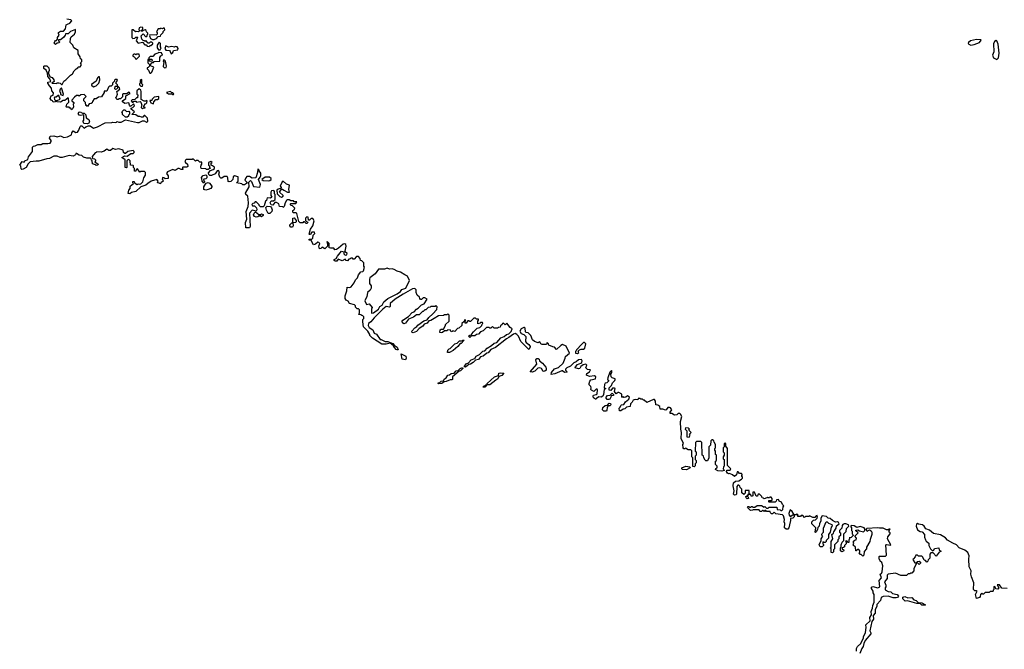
# Model space of a CAD drawing. Extents: x 2604950 to 2749250, y 940531 to 1028284.
# Tile 191 of 220: x 2670270 to 2681943, y 998916 to 1006377. Entities that reach past the tile are written whole.
import ezdxf

# ---------------------------------------------------------------- set-up
doc = ezdxf.new("R2010")
doc.units = 0

msp = doc.modelspace()

# ---------------------------------------------------------------- linework, layer by layer
at = {"layer": '0CON05XD'}
for points in [[(2671785, 1005170), (2671790, 1005175), (2671785, 1005210), (2671755, 1005240), (2671745, 1005240), (2671728, 1005222), (2671715, 1005220), (2671695, 1005230), (2671675, 1005230), (2671645, 1005250), (2671602, 1005252), (2671602, 1005258), (2671630, 1005285), (2671590, 1005315), (2671592, 1005328), (2671610, 1005335), (2671630, 1005355), (2671628, 1005368), (2671618, 1005378), (2671585, 1005350), (2671570, 1005365), (2671565, 1005390), (2671515, 1005382), (2671490, 1005405), (2671490, 1005415), (2671530, 1005445), (2671530, 1005475), (2671578, 1005502), (2671568, 1005518), (2671535, 1005500), (2671495, 1005500), (2671490, 1005495), (2671488, 1005462), (2671465, 1005440), (2671445, 1005440), (2671438, 1005432), (2671425, 1005430), (2671412, 1005442), (2671410, 1005455), (2671418, 1005462), (2671430, 1005495), (2671420, 1005525), (2671458, 1005555), (2671455, 1005570), (2671435, 1005590), (2671430, 1005590), (2671430, 1005565), (2671418, 1005552), (2671405, 1005550), (2671398, 1005558), (2671400, 1005585), (2671405, 1005590), (2671430, 1005590), (2671430, 1005605), (2671410, 1005625), (2671412, 1005638), (2671430, 1005655), (2671425, 1005670), (2671405, 1005670), (2671395, 1005660), (2671390, 1005645), (2671370, 1005625), (2671370, 1005605), (2671355, 1005590), (2671335, 1005590), (2671322, 1005578), (2671305, 1005530), (2671270, 1005530), (2671272, 1005515), (2671238, 1005462), (2671205, 1005460), (2671175, 1005438), (2671152, 1005438), (2671132, 1005408), (2671128, 1005392), (2671117, 1005383), (2671092, 1005378), (2671075, 1005350), (2671065, 1005360), (2671055, 1005360), (2671050, 1005395), (2671030, 1005415), (2671032, 1005438), (2671060, 1005465), (2671035, 1005490), (2670993, 1005487), (2670975, 1005470), (2670965, 1005480), (2670945, 1005478), (2670920, 1005460), (2670890, 1005425), (2670890, 1005415), (2670910, 1005395), (2670910, 1005385), (2670902, 1005375), (2670907, 1005343), (2670900, 1005325), (2670885, 1005310), (2670875, 1005330), (2670865, 1005330), (2670855, 1005340), (2670825, 1005340), (2670820, 1005345), (2670830, 1005375), (2670852, 1005398), (2670850, 1005445), (2670845, 1005450), (2670805, 1005420), (2670785, 1005420), (2670755, 1005400), (2670715, 1005402), (2670705, 1005410), (2670690, 1005405), (2670665, 1005400), (2670660, 1005415), (2670645, 1005422), (2670630, 1005445), (2670644, 1005476), (2670668, 1005482), (2670672, 1005512), (2670653, 1005533), (2670647, 1005567), (2670622, 1005592), (2670603, 1005625), (2670605, 1005638), (2670640, 1005645), (2670627, 1005677), (2670602, 1005705), (2670600, 1005745), (2670585, 1005780), (2670558, 1005798), (2670558, 1005825), (2670565, 1005832), (2670592, 1005832), (2670617, 1005807), (2670620, 1005775), (2670610, 1005755), (2670610, 1005735), (2670630, 1005700), (2670655, 1005692), (2670676, 1005666), (2670677, 1005643), (2670650, 1005625), (2670705, 1005620), (2670713, 1005627), (2670735, 1005630), (2670750, 1005625), (2670765, 1005610), (2670775, 1005610), (2670795, 1005650), (2670817, 1005663), (2670871, 1005719), (2670896, 1005734), (2670915, 1005770), (2670940, 1005795), (2670960, 1005805), (2670965, 1005820), (2670985, 1005820), (2671000, 1005835), (2671000, 1005855), (2670990, 1005865), (2671007, 1005883), (2671008, 1005905), (2670990, 1005915), (2670988, 1005935), (2670963, 1005973), (2670962, 1006012), (2670912, 1006042), (2670900, 1006075), (2670870, 1006105), (2670872, 1006155), (2670882, 1006175), (2670918, 1006205), (2670930, 1006235), (2670930, 1006260), (2670873, 1006237), (2670845, 1006210), (2670812, 1006208), (2670810, 1006195), (2670790, 1006165), (2670755, 1006140), (2670732, 1006138), (2670730, 1006125), (2670740, 1006115), (2670738, 1006102), (2670715, 1006100), (2670695, 1006082), (2670678, 1006098), (2670685, 1006120), (2670695, 1006130), (2670708, 1006132), (2670720, 1006145), (2670720, 1006165), (2670738, 1006195), (2670730, 1006215), (2670732, 1006225), (2670755, 1006242), (2670788, 1006242), (2670812, 1006268), (2670820, 1006315), (2670838, 1006322), (2670866, 1006334), (2670888, 1006365), (2670875, 1006377), (2670830, 1006385)], [(2671805, 1006060), (2671815, 1006070), (2671825, 1006070), (2671848, 1006092), (2671848, 1006098), (2671835, 1006110), (2671815, 1006110), (2671805, 1006100), (2671795, 1006100), (2671765, 1006130), (2671755, 1006120), (2671748, 1006128), (2671732, 1006132), (2671718, 1006148), (2671710, 1006185), (2671735, 1006210), (2671765, 1006172), (2671780, 1006185), (2671782, 1006198), (2671790, 1006205), (2671788, 1006218), (2671772, 1006232), (2671768, 1006248), (2671758, 1006258), (2671732, 1006248), (2671725, 1006240), (2671712, 1006242), (2671712, 1006248), (2671730, 1006265), (2671730, 1006285), (2671705, 1006290), (2671688, 1006282), (2671682, 1006262), (2671690, 1006245), (2671678, 1006232), (2671655, 1006238), (2671643, 1006233), (2671617, 1006257), (2671600, 1006255), (2671600, 1006165), (2671610, 1006155), (2671635, 1006160), (2671645, 1006170), (2671665, 1006170), (2671670, 1006165), (2671662, 1006158), (2671650, 1006125), (2671675, 1006100), (2671725, 1006110), (2671755, 1006080), (2671768, 1006078), (2671782, 1006062), (2671805, 1006060)], [(2671865, 1006142), (2671890, 1006155), (2671912, 1006178), (2671938, 1006182), (2671942, 1006198), (2671970, 1006225), (2671972, 1006238), (2671990, 1006255), (2671988, 1006278), (2671973, 1006277), (2671965, 1006270), (2671945, 1006278), (2671935, 1006270), (2671912, 1006268), (2671890, 1006235), (2671900, 1006225), (2671900, 1006205), (2671888, 1006192), (2671812, 1006198), (2671810, 1006185), (2671820, 1006155), (2671843, 1006143), (2671865, 1006142)], [(2671935, 1006020), (2671948, 1006045), (2671940, 1006055), (2671940, 1006095), (2671925, 1006110), (2671900, 1006075), (2671900, 1006045), (2671915, 1006020), (2671935, 1006020)], [(2681545, 1006076), (2681585, 1006084), (2681650, 1006105), (2681670, 1006135), (2681665, 1006140), (2681615, 1006143), (2681541, 1006125), (2681517, 1006105), (2681514, 1006095), (2681521, 1006085), (2681545, 1006076)], [(2681855, 1005904), (2681875, 1005924), (2681882, 1005982), (2681869, 1006085), (2681856, 1006125), (2681845, 1006131), (2681825, 1006120), (2681815, 1006092), (2681817, 1005995), (2681805, 1005955), (2681814, 1005924), (2681855, 1005904)], [(2671812, 1005742), (2671825, 1005742), (2671838, 1005755), (2671860, 1005815), (2671822, 1005832), (2671820, 1005845), (2671842, 1005868), (2671855, 1005870), (2671865, 1005880), (2671930, 1005885), (2671933, 1005927), (2671943, 1005947), (2671962, 1005958), (2671950, 1005985), (2671915, 1005990), (2671908, 1005982), (2671872, 1005968), (2671848, 1005942), (2671815, 1005940), (2671800, 1005925), (2671800, 1005910), (2671838, 1005908), (2671840, 1005885), (2671815, 1005880), (2671802, 1005892), (2671800, 1005910), (2671790, 1005905), (2671790, 1005865), (2671810, 1005845), (2671810, 1005825), (2671795, 1005810), (2671782, 1005808), (2671780, 1005795), (2671797, 1005777), (2671812, 1005742)], [(2672065, 1005972), (2672085, 1005990), (2672095, 1006010), (2672145, 1006020), (2672147, 1006035), (2672138, 1006055), (2672115, 1006060), (2672105, 1006050), (2672075, 1006058), (2672035, 1006052), (2672002, 1006068), (2671992, 1006035), (2672002, 1006015), (2672045, 1006010), (2672055, 1006000), (2672065, 1005972)], [(2671655, 1005910), (2671690, 1005945), (2671685, 1005970), (2671655, 1005970), (2671645, 1005960), (2671638, 1005968), (2671625, 1005970), (2671610, 1005955), (2671610, 1005945), (2671628, 1005938), (2671640, 1005925), (2671642, 1005912), (2671655, 1005910)], [(2671985, 1005808), (2672005, 1005812), (2672012, 1005825), (2671997, 1005887), (2671988, 1005898), (2671975, 1005900), (2671970, 1005885), (2671980, 1005875), (2671972, 1005822), (2671985, 1005808)], [(2671145, 1005580), (2671178, 1005595), (2671210, 1005625), (2671222, 1005665), (2671215, 1005700), (2671205, 1005700), (2671191, 1005689), (2671175, 1005650), (2671122, 1005608), (2671122, 1005602), (2671145, 1005580)], [(2671725, 1005590), (2671728, 1005605), (2671720, 1005615), (2671720, 1005665), (2671715, 1005670), (2671700, 1005655), (2671700, 1005625), (2671690, 1005615), (2671690, 1005605), (2671705, 1005590), (2671725, 1005590)], [(2670785, 1005480), (2670790, 1005495), (2670765, 1005570), (2670750, 1005555), (2670740, 1005525), (2670752, 1005512), (2670752, 1005492), (2670785, 1005480)], [(2671725, 1005320), (2671735, 1005330), (2671758, 1005332), (2671758, 1005338), (2671742, 1005342), (2671740, 1005355), (2671748, 1005362), (2671752, 1005378), (2671765, 1005380), (2671778, 1005392), (2671780, 1005415), (2671775, 1005420), (2671765, 1005410), (2671745, 1005410), (2671712, 1005432), (2671710, 1005525), (2671705, 1005540), (2671685, 1005558), (2671660, 1005535), (2671660, 1005495), (2671670, 1005485), (2671668, 1005452), (2671655, 1005450), (2671635, 1005430), (2671603, 1005427), (2671590, 1005415), (2671605, 1005400), (2671615, 1005400), (2671625, 1005410), (2671645, 1005410), (2671655, 1005400), (2671698, 1005408), (2671708, 1005398), (2671720, 1005365), (2671713, 1005357), (2671712, 1005335), (2671725, 1005320)], [(2672095, 1005490), (2672098, 1005498), (2672085, 1005510), (2672072, 1005512), (2672058, 1005528), (2672010, 1005515), (2672035, 1005500), (2672075, 1005500), (2672085, 1005490), (2672095, 1005490)], [(2670715, 1005420), (2670750, 1005435), (2670735, 1005480), (2670725, 1005480), (2670702, 1005458), (2670685, 1005460), (2670680, 1005455), (2670682, 1005432), (2670695, 1005420), (2670715, 1005420)], [(2671855, 1005380), (2671860, 1005405), (2671885, 1005430), (2671905, 1005430), (2671918, 1005442), (2671918, 1005468), (2671865, 1005460), (2671840, 1005435), (2671835, 1005420), (2671812, 1005418), (2671825, 1005390), (2671855, 1005380)], [(2671525, 1005220), (2671490, 1005255), (2671490, 1005275), (2671480, 1005285), (2671505, 1005310), (2671518, 1005308), (2671535, 1005290), (2671562, 1005292), (2671572, 1005282), (2671572, 1005258), (2671560, 1005245), (2671560, 1005235), (2671545, 1005222), (2671525, 1005220)], [(2674288, 1003355), (2674315, 1003390), (2674337, 1003393), (2674345, 1003400), (2674358, 1003445), (2674350, 1003455), (2674350, 1003495), (2674325, 1003520), (2674312, 1003522), (2674308, 1003548), (2674285, 1003570), (2674265, 1003570), (2674235, 1003540), (2674225, 1003540), (2674215, 1003550), (2674195, 1003550), (2674188, 1003542), (2674172, 1003538), (2674155, 1003520), (2674142, 1003522), (2674128, 1003538), (2674095, 1003520), (2674045, 1003538), (2674030, 1003515), (2674010, 1003515), (2674000, 1003525), (2674000, 1003535), (2674023, 1003547), (2674037, 1003575), (2674085, 1003633), (2674112, 1003625), (2674114, 1003604), (2674125, 1003592), (2674135, 1003588), (2674148, 1003592), (2674152, 1003605), (2674128, 1003628), (2674127, 1003635), (2674142, 1003695), (2674138, 1003715), (2674125, 1003722), (2674103, 1003717), (2674051, 1003669), (2674025, 1003652), (2674005, 1003650), (2673995, 1003670), (2673955, 1003668), (2673940, 1003675), (2673940, 1003725), (2673915, 1003750), (2673910, 1003735), (2673920, 1003725), (2673918, 1003692), (2673887, 1003663), (2673855, 1003680), (2673840, 1003665), (2673823, 1003663), (2673818, 1003695), (2673827, 1003725), (2673816, 1003736), (2673805, 1003742), (2673775, 1003718), (2673755, 1003710), (2673725, 1003760), (2673700, 1003765), (2673703, 1003777), (2673732, 1003778), (2673745, 1003790), (2673750, 1003825), (2673770, 1003845), (2673765, 1003858), (2673735, 1003860), (2673718, 1003832), (2673705, 1003830), (2673700, 1003835), (2673718, 1003895), (2673747, 1003933), (2673762, 1003995), (2673745, 1004020), (2673725, 1004020), (2673705, 1004000), (2673692, 1004002), (2673690, 1004035), (2673675, 1004040), (2673660, 1004025), (2673660, 1003995), (2673688, 1003978), (2673678, 1003962), (2673665, 1003960), (2673645, 1003980), (2673635, 1003980), (2673625, 1003970), (2673595, 1003970), (2673578, 1003985), (2673555, 1004080), (2673547, 1004087), (2673518, 1004088), (2673510, 1004095), (2673510, 1004115), (2673520, 1004125), (2673528, 1004132), (2673530, 1004145), (2673505, 1004170), (2673490, 1004175), (2673480, 1004185), (2673480, 1004195), (2673485, 1004200), (2673545, 1004200), (2673557, 1004217), (2673525, 1004220), (2673515, 1004230), (2673485, 1004230), (2673465, 1004242), (2673445, 1004242), (2673434, 1004236), (2673418, 1004205), (2673407, 1004163), (2673395, 1004150), (2673388, 1004158), (2673352, 1004162), (2673342, 1004195), (2673315, 1004212), (2673295, 1004210), (2673272, 1004178), (2673252, 1004182), (2673238, 1004205), (2673251, 1004229), (2673278, 1004232), (2673300, 1004245), (2673300, 1004305), (2673292, 1004315), (2673292, 1004342), (2673282, 1004352), (2673255, 1004350), (2673247, 1004335), (2673248, 1004295), (2673258, 1004272), (2673245, 1004262), (2673202, 1004268), (2673198, 1004235), (2673183, 1004227), (2673167, 1004173), (2673155, 1004160), (2673125, 1004160), (2673110, 1004175), (2673110, 1004185), (2673075, 1004220), (2673062, 1004218), (2673048, 1004202), (2673035, 1004200), (2673022, 1004188), (2673032, 1004172), (2673055, 1004170), (2673078, 1004148), (2673082, 1004125), (2673075, 1004110), (2673025, 1004120), (2672994, 1004086), (2673002, 1003925), (2672995, 1003912), (2672952, 1003912), (2672947, 1003975), (2672962, 1004015), (2672953, 1004105), (2672977, 1004165), (2672981, 1004205), (2672974, 1004285), (2672950, 1004305), (2672948, 1004322), (2672990, 1004395), (2672987, 1004453), (2673005, 1004472), (2673020, 1004460), (2673042, 1004402), (2673117, 1004393), (2673123, 1004425), (2673100, 1004485), (2673122, 1004512), (2673130, 1004525), (2673127, 1004557), (2673110, 1004585), (2673110, 1004595), (2673095, 1004608), (2673090, 1004565), (2673070, 1004505), (2673028, 1004498), (2672995, 1004517), (2672963, 1004517), (2672950, 1004505), (2672940, 1004475), (2672970, 1004445), (2672935, 1004420), (2672915, 1004420), (2672905, 1004430), (2672842, 1004442), (2672860, 1004465), (2672860, 1004515), (2672815, 1004528), (2672800, 1004515), (2672798, 1004482), (2672775, 1004460), (2672754, 1004454), (2672741, 1004461), (2672738, 1004505), (2672728, 1004518), (2672695, 1004520), (2672665, 1004500), (2672655, 1004500), (2672642, 1004512), (2672632, 1004545), (2672640, 1004575), (2672625, 1004588), (2672610, 1004585), (2672588, 1004552), (2672545, 1004530), (2672525, 1004530), (2672512, 1004542), (2672508, 1004562), (2672532, 1004588), (2672565, 1004600), (2672580, 1004615), (2672578, 1004628), (2672557, 1004647), (2672542, 1004652), (2672540, 1004675), (2672550, 1004685), (2672538, 1004698), (2672510, 1004685), (2672510, 1004655), (2672520, 1004645), (2672520, 1004625), (2672528, 1004612), (2672515, 1004610), (2672505, 1004600), (2672485, 1004600), (2672475, 1004610), (2672422, 1004612), (2672418, 1004635), (2672420, 1004655), (2672430, 1004665), (2672428, 1004688), (2672405, 1004690), (2672385, 1004710), (2672365, 1004710), (2672355, 1004700), (2672325, 1004728), (2672315, 1004722), (2672245, 1004720), (2672235, 1004712), (2672228, 1004695), (2672234, 1004684), (2672260, 1004665), (2672262, 1004638), (2672252, 1004628), (2672205, 1004630), (2672200, 1004625), (2672202, 1004612), (2672210, 1004605), (2672205, 1004600), (2672185, 1004600), (2672162, 1004612), (2672148, 1004612), (2672115, 1004590), (2672085, 1004600), (2672022, 1004575), (2672012, 1004555), (2672030, 1004525), (2672030, 1004495), (2671995, 1004490), (2671980, 1004505), (2671962, 1004508), (2671960, 1004485), (2671968, 1004478), (2671970, 1004465), (2671955, 1004450), (2671942, 1004448), (2671938, 1004432), (2671925, 1004440), (2671902, 1004442), (2671910, 1004465), (2671895, 1004482), (2671828, 1004465), (2671791, 1004435), (2671765, 1004416), (2671705, 1004398), (2671645, 1004343), (2671595, 1004329), (2671575, 1004314), (2671557, 1004317), (2671563, 1004357), (2671578, 1004375), (2671580, 1004405), (2671620, 1004435), (2671610, 1004445), (2671612, 1004458), (2671628, 1004458), (2671632, 1004442), (2671663, 1004423), (2671675, 1004430), (2671695, 1004428), (2671705, 1004432), (2671728, 1004455), (2671740, 1004505), (2671760, 1004535), (2671760, 1004565), (2671748, 1004578), (2671705, 1004580), (2671695, 1004570), (2671665, 1004610), (2671652, 1004598), (2671648, 1004582), (2671632, 1004582), (2671630, 1004615), (2671620, 1004625), (2671620, 1004645), (2671615, 1004650), (2671582, 1004652), (2671580, 1004705), (2671565, 1004720), (2671552, 1004718), (2671540, 1004705), (2671540, 1004625), (2671535, 1004620), (2671520, 1004625), (2671520, 1004715), (2671480, 1004745), (2671515, 1004762), (2671545, 1004760), (2671588, 1004792), (2671617, 1004793), (2671628, 1004805), (2671628, 1004815), (2671617, 1004827), (2671553, 1004817), (2671525, 1004790), (2671515, 1004790), (2671500, 1004805), (2671495, 1004830), (2671445, 1004848), (2671405, 1004840), (2671375, 1004850), (2671345, 1004828), (2671328, 1004828), (2671305, 1004842), (2671271, 1004819), (2671235, 1004807), (2671185, 1004810), (2671178, 1004802), (2671165, 1004800), (2671130, 1004755), (2671132, 1004732), (2671155, 1004730), (2671168, 1004718), (2671170, 1004705), (2671162, 1004692), (2671200, 1004665), (2671197, 1004653), (2671175, 1004650), (2671168, 1004658), (2671135, 1004670), (2671130, 1004705), (2671122, 1004712), (2671118, 1004728), (2671107, 1004737), (2671065, 1004738), (2671028, 1004748), (2671008, 1004768), (2670975, 1004770), (2670945, 1004792), (2670935, 1004790), (2670930, 1004775), (2670905, 1004758), (2670855, 1004766), (2670775, 1004743), (2670750, 1004745), (2670715, 1004758), (2670675, 1004758), (2670625, 1004732), (2670591, 1004729), (2670495, 1004700), (2670465, 1004702), (2670395, 1004692), (2670371, 1004669), (2670347, 1004625), (2670310, 1004605), (2670295, 1004602), (2670288, 1004608), (2670282, 1004642), (2670270, 1004655), (2670300, 1004695), (2670325, 1004690), (2670330, 1004705), (2670365, 1004720), (2670375, 1004750), (2670420, 1004815), (2670422, 1004868), (2670432, 1004878), (2670455, 1004882), (2670485, 1004900), (2670525, 1004898), (2670545, 1004908), (2670605, 1004908), (2670630, 1004915), (2670642, 1004935), (2670642, 1004945), (2670622, 1004975), (2670630, 1004995), (2670675, 1004999), (2670715, 1004990), (2670755, 1005000), (2670795, 1004982), (2670835, 1004988), (2670886, 1005014), (2670888, 1005035), (2670905, 1005060), (2670935, 1005042), (2670956, 1005044), (2670972, 1005068), (2670985, 1005110), (2670995, 1005120), (2671008, 1005118), (2671035, 1005092), (2671053, 1005107), (2671085, 1005118), (2671105, 1005118), (2671145, 1005092), (2671192, 1005108), (2671285, 1005153), (2671363, 1005157), (2671375, 1005162), (2671405, 1005158), (2671419, 1005161), (2671425, 1005170), (2671445, 1005162), (2671475, 1005164), (2671525, 1005190), (2671665, 1005160), (2671685, 1005160), (2671725, 1005178), (2671745, 1005178), (2671775, 1005162), (2671785, 1005170)], [(2671075, 1005142), (2671035, 1005148), (2671028, 1005155), (2671022, 1005175), (2671032, 1005188), (2671032, 1005242), (2671025, 1005250), (2670995, 1005242), (2670975, 1005247), (2670963, 1005265), (2670975, 1005283), (2670985, 1005287), (2671015, 1005270), (2671035, 1005270), (2671055, 1005250), (2671060, 1005215), (2671088, 1005195), (2671098, 1005165), (2671089, 1005151), (2671075, 1005142)], [(2672455, 1004440), (2672432, 1004462), (2672430, 1004495), (2672420, 1004505), (2672445, 1004530), (2672475, 1004540), (2672490, 1004525), (2672490, 1004505), (2672475, 1004490), (2672452, 1004488), (2672450, 1004475), (2672460, 1004465), (2672455, 1004440)], [(2673215, 1004468), (2673235, 1004472), (2673250, 1004485), (2673250, 1004495), (2673232, 1004512), (2673181, 1004509), (2673140, 1004485), (2673155, 1004470), (2673215, 1004468)], [(2672475, 1004357), (2672452, 1004365), (2672452, 1004395), (2672463, 1004417), (2672482, 1004438), (2672505, 1004448), (2672519, 1004439), (2672548, 1004405), (2672548, 1004395), (2672535, 1004378), (2672505, 1004363), (2672475, 1004357)], [(2673375, 1004272), (2673392, 1004285), (2673392, 1004295), (2673352, 1004335), (2673372, 1004368), (2673385, 1004370), (2673400, 1004355), (2673445, 1004333), (2673470, 1004335), (2673462, 1004365), (2673468, 1004415), (2673435, 1004429), (2673395, 1004462), (2673382, 1004455), (2673360, 1004405), (2673370, 1004395), (2673368, 1004382), (2673335, 1004370), (2673320, 1004355), (2673322, 1004312), (2673355, 1004282), (2673375, 1004272)], [(2673235, 1004080), (2673215, 1004080), (2673195, 1004120), (2673188, 1004152), (2673203, 1004167), (2673242, 1004162), (2673257, 1004147), (2673262, 1004125), (2673258, 1004105), (2673235, 1004080)], [(2673075, 1004038), (2673054, 1004044), (2673043, 1004065), (2673050, 1004085), (2673065, 1004100), (2673105, 1004070), (2673125, 1004070), (2673135, 1004077), (2673155, 1004070), (2673158, 1004055), (2673135, 1004040), (2673125, 1004050), (2673105, 1004050), (2673095, 1004040), (2673075, 1004038)], [(2673505, 1003920), (2673485, 1003920), (2673473, 1003933), (2673472, 1003945), (2673495, 1003970), (2673510, 1003970), (2673510, 1004025), (2673525, 1004030), (2673547, 1003997), (2673548, 1003982), (2673538, 1003972), (2673510, 1003970), (2673512, 1003935), (2673505, 1003920)], [(2674445, 1002900), (2674465, 1002902), (2674524, 1002945), (2674540, 1002979), (2674569, 1002995), (2674588, 1003032), (2674636, 1003074), (2674745, 1003129), (2674784, 1003155), (2674799, 1003181), (2674846, 1003195), (2674891, 1003285), (2674869, 1003339), (2674835, 1003353), (2674785, 1003387), (2674745, 1003397), (2674708, 1003418), (2674685, 1003424), (2674655, 1003421), (2674625, 1003432), (2674595, 1003419), (2674525, 1003419), (2674484, 1003366), (2674422, 1003318), (2674416, 1003304), (2674419, 1003249), (2674437, 1003225), (2674438, 1003195), (2674425, 1003170), (2674392, 1003145), (2674387, 1003093), (2674368, 1003065), (2674362, 1003045), (2674382, 1003002), (2674415, 1003008), (2674450, 1002965), (2674442, 1002945), (2674440, 1002905), (2674445, 1002900)], [(2678104, 1001704), (2678095, 1001712), (2678078, 1001712), (2678060, 1001695), (2678035, 1001690), (2678002, 1001712), (2677982, 1001712), (2677980, 1001725), (2678000, 1001755), (2677986, 1001776), (2677975, 1001782), (2677955, 1001780), (2677936, 1001754), (2677925, 1001748), (2677895, 1001760), (2677862, 1001762), (2677860, 1001795), (2677835, 1001810), (2677812, 1001812), (2677808, 1001855), (2677797, 1001877), (2677785, 1001878), (2677705, 1001842), (2677675, 1001870), (2677665, 1001870), (2677655, 1001880), (2677635, 1001880), (2677625, 1001890), (2677602, 1001888), (2677597, 1001873), (2677565, 1001878), (2677545, 1001870), (2677532, 1001845), (2677512, 1001825), (2677507, 1001793), (2677465, 1001784), (2677445, 1001767), (2677425, 1001762), (2677395, 1001742), (2677383, 1001743), (2677378, 1001775), (2677390, 1001785), (2677398, 1001805), (2677405, 1001812), (2677433, 1001817), (2677451, 1001849), (2677491, 1001879), (2677498, 1001905), (2677475, 1001918), (2677455, 1001902), (2677435, 1001900), (2677425, 1001910), (2677415, 1001900), (2677410, 1001905), (2677408, 1001938), (2677375, 1001960), (2677365, 1001960), (2677342, 1001942), (2677323, 1001973), (2677330, 1002005), (2677322, 1002012), (2677298, 1002012), (2677277, 1001983), (2677260, 1001985), (2677260, 1002015), (2677288, 1002042), (2677300, 1002075), (2677325, 1002100), (2677330, 1002115), (2677330, 1002120), (2677293, 1002133), (2677283, 1002143), (2677280, 1002175), (2677290, 1002195), (2677290, 1002215), (2677285, 1002218), (2677265, 1002200), (2677242, 1002135), (2677240, 1002115), (2677250, 1002105), (2677250, 1002095), (2677230, 1002075), (2677211, 1002069), (2677202, 1002055), (2677200, 1002015), (2677220, 1002005), (2677200, 1001995), (2677192, 1001935), (2677182, 1001915), (2677165, 1001902), (2677135, 1001907), (2677110, 1001890), (2677105, 1001880), (2677095, 1001880), (2677072, 1001895), (2677068, 1001915), (2677074, 1001926), (2677106, 1001934), (2677117, 1001943), (2677122, 1001992), (2677115, 1002000), (2677105, 1001998), (2677075, 1001972), (2677050, 1001985), (2677040, 1001995), (2677047, 1002013), (2677042, 1002032), (2677022, 1002052), (2677022, 1002065), (2677030, 1002095), (2677041, 1002109), (2677095, 1002120), (2677102, 1002145), (2677085, 1002157), (2677025, 1002150), (2676990, 1002165), (2676994, 1002186), (2677026, 1002204), (2677038, 1002228), (2677003, 1002233), (2676982, 1002252), (2676992, 1002285), (2676980, 1002295), (2676952, 1002288), (2676924, 1002266), (2676910, 1002245), (2676895, 1002238), (2676855, 1002250), (2676858, 1002265), (2676885, 1002292), (2676924, 1002306), (2676933, 1002315), (2676939, 1002335), (2676929, 1002349), (2676894, 1002346), (2676867, 1002323), (2676840, 1002310), (2676799, 1002271), (2676755, 1002252), (2676740, 1002235), (2676740, 1002225), (2676760, 1002205), (2676755, 1002200), (2676728, 1002198), (2676707, 1002217), (2676697, 1002217), (2676615, 1002182), (2676572, 1002172), (2676574, 1002196), (2676611, 1002239), (2676656, 1002254), (2676713, 1002307), (2676738, 1002365), (2676740, 1002385), (2676790, 1002425), (2676748, 1002508), (2676707, 1002527), (2676684, 1002516), (2676635, 1002470), (2676610, 1002495), (2676592, 1002502), (2676545, 1002520), (2676540, 1002535), (2676525, 1002550), (2676515, 1002530), (2676465, 1002530), (2676450, 1002535), (2676435, 1002560), (2676415, 1002548), (2676373, 1002563), (2676350, 1002585), (2676330, 1002635), (2676300, 1002665), (2676275, 1002670), (2676265, 1002680), (2676262, 1002722), (2676255, 1002730), (2676245, 1002730), (2676217, 1002715), (2676200, 1002685), (2676217, 1002657), (2676247, 1002647), (2676272, 1002622), (2676268, 1002565), (2676273, 1002553), (2676308, 1002528), (2676323, 1002505), (2676323, 1002495), (2676305, 1002470), (2676210, 1002565), (2676182, 1002625), (2676165, 1002648), (2676145, 1002658), (2676125, 1002652), (2676070, 1002610), (2676042, 1002595), (2675909, 1002491), (2675855, 1002467), (2675825, 1002430), (2675810, 1002425), (2675765, 1002388), (2675735, 1002380), (2675709, 1002351), (2675675, 1002342), (2675646, 1002314), (2675615, 1002296), (2675595, 1002292), (2675555, 1002260), (2675540, 1002265), (2675562, 1002298), (2675589, 1002311), (2675624, 1002346), (2675665, 1002362), (2675682, 1002388), (2675721, 1002409), (2675762, 1002448), (2675786, 1002454), (2675814, 1002486), (2675862, 1002515), (2675895, 1002543), (2675925, 1002552), (2675975, 1002608), (2676015, 1002623), (2676042, 1002648), (2676068, 1002655), (2676095, 1002682), (2676110, 1002715), (2676085, 1002730), (2676045, 1002780), (2676025, 1002760), (2676005, 1002780), (2675992, 1002778), (2675990, 1002765), (2675972, 1002748), (2675968, 1002732), (2675945, 1002730), (2675935, 1002720), (2675895, 1002720), (2675875, 1002740), (2675855, 1002720), (2675845, 1002720), (2675835, 1002730), (2675805, 1002730), (2675765, 1002690), (2675735, 1002680), (2675708, 1002652), (2675685, 1002648), (2675665, 1002630), (2675625, 1002630), (2675605, 1002610), (2675590, 1002625), (2675605, 1002640), (2675628, 1002642), (2675630, 1002655), (2675651, 1002679), (2675695, 1002720), (2675725, 1002730), (2675750, 1002755), (2675752, 1002768), (2675760, 1002775), (2675758, 1002788), (2675735, 1002790), (2675728, 1002782), (2675702, 1002772), (2675700, 1002805), (2675710, 1002815), (2675708, 1002828), (2675685, 1002830), (2675675, 1002840), (2675655, 1002840), (2675615, 1002800), (2675605, 1002800), (2675595, 1002810), (2675582, 1002808), (2675565, 1002780), (2675552, 1002782), (2675550, 1002805), (2675560, 1002815), (2675545, 1002820), (2675538, 1002802), (2675512, 1002778), (2675510, 1002755), (2675475, 1002720), (2675462, 1002718), (2675428, 1002682), (2675405, 1002690), (2675398, 1002682), (2675385, 1002680), (2675378, 1002698), (2675345, 1002700), (2675335, 1002690), (2675305, 1002690), (2675281, 1002669), (2675265, 1002667), (2675252, 1002672), (2675255, 1002702), (2675265, 1002709), (2675295, 1002710), (2675320, 1002755), (2675320, 1002765), (2675360, 1002805), (2675360, 1002875), (2675345, 1002890), (2675335, 1002880), (2675305, 1002880), (2675295, 1002870), (2675235, 1002868), (2675185, 1002838), (2675145, 1002812), (2675122, 1002808), (2675101, 1002779), (2675065, 1002768), (2675048, 1002745), (2675004, 1002716), (2674976, 1002684), (2674935, 1002668), (2674922, 1002672), (2674920, 1002685), (2674954, 1002726), (2674979, 1002741), (2674991, 1002759), (2675061, 1002809), (2675100, 1002820), (2675121, 1002849), (2675169, 1002891), (2675217, 1002943), (2675220, 1002975), (2675205, 1002990), (2675195, 1002980), (2675145, 1002980), (2675135, 1002970), (2675113, 1002967), (2675085, 1002940), (2675073, 1002937), (2675055, 1002920), (2675045, 1002920), (2675005, 1002880), (2674975, 1002880), (2674937, 1002853), (2674880, 1002830), (2674845, 1002782), (2674825, 1002772), (2674808, 1002785), (2674806, 1002805), (2674812, 1002818), (2674880, 1002860), (2674924, 1002906), (2674946, 1002914), (2674974, 1002946), (2674995, 1002958), (2675035, 1003000), (2675065, 1003010), (2675100, 1003065), (2675075, 1003080), (2675055, 1003080), (2675035, 1003060), (2675022, 1003062), (2675012, 1003072), (2675008, 1003088), (2674982, 1003112), (2674970, 1003145), (2674970, 1003175), (2674955, 1003190), (2674925, 1003188), (2674815, 1003125), (2674720, 1003065), (2674663, 1003015), (2674662, 1002978), (2674655, 1002970), (2674615, 1002978), (2674575, 1002946), (2674474, 1002845), (2674434, 1002796), (2674407, 1002775), (2674400, 1002755), (2674415, 1002728), (2674455, 1002700), (2674474, 1002664), (2674499, 1002649), (2674545, 1002588), (2674557, 1002587), (2674603, 1002563), (2674635, 1002562), (2674695, 1002538), (2674710, 1002520), (2674746, 1002496), (2674758, 1002465), (2674745, 1002463), (2674735, 1002470), (2674713, 1002493), (2674703, 1002513), (2674662, 1002542), (2674615, 1002533), (2674563, 1002533), (2674452, 1002602), (2674420, 1002635), (2674420, 1002645), (2674396, 1002686), (2674347, 1002737), (2674338, 1002795), (2674340, 1002825), (2674350, 1002835), (2674350, 1002855), (2674338, 1002868), (2674325, 1002870), (2674315, 1002880), (2674292, 1002882), (2674300, 1002905), (2674298, 1002938), (2674285, 1002950), (2674272, 1002952), (2674252, 1002972), (2674250, 1002985), (2674238, 1002998), (2674182, 1003012), (2674163, 1003043), (2674142, 1003055), (2674127, 1003075), (2674127, 1003103), (2674148, 1003165), (2674152, 1003208), (2674185, 1003202), (2674199, 1003211), (2674235, 1003260), (2674250, 1003295), (2674275, 1003320), (2674288, 1003355)], [(2675342, 1002432), (2675345, 1002460), (2675363, 1002477), (2675375, 1002480), (2675430, 1002535), (2675458, 1002542), (2675485, 1002570), (2675515, 1002570), (2675525, 1002580), (2675538, 1002578), (2675505, 1002540), (2675492, 1002538), (2675466, 1002504), (2675410, 1002455), (2675365, 1002432), (2675342, 1002432)], [(2676885, 1002420), (2676900, 1002435), (2676892, 1002448), (2676907, 1002463), (2676925, 1002472), (2676955, 1002472), (2676970, 1002485), (2676980, 1002535), (2676965, 1002550), (2676955, 1002550), (2676935, 1002532), (2676870, 1002465), (2676868, 1002452), (2676860, 1002445), (2676860, 1002425), (2676885, 1002420)], [(2674845, 1002348), (2674806, 1002356), (2674793, 1002417), (2674848, 1002388), (2674851, 1002365), (2674845, 1002348)], [(2675235, 1002060), (2675230, 1002065), (2675232, 1002075), (2675252, 1002078), (2675265, 1002093), (2675294, 1002096), (2675304, 1002116), (2675327, 1002133), (2675344, 1002166), (2675365, 1002170), (2675385, 1002186), (2675420, 1002190), (2675444, 1002216), (2675469, 1002221), (2675493, 1002245), (2675520, 1002255), (2675522, 1002245), (2675495, 1002217), (2675479, 1002211), (2675400, 1002145), (2675400, 1002115), (2675395, 1002110), (2675375, 1002110), (2675325, 1002089), (2675303, 1002087), (2675275, 1002064), (2675235, 1002060)], [(2676345, 1002202), (2676320, 1002205), (2676402, 1002295), (2676388, 1002345), (2676399, 1002361), (2676415, 1002363), (2676427, 1002355), (2676434, 1002334), (2676468, 1002308), (2676508, 1002258), (2676513, 1002245), (2676510, 1002225), (2676495, 1002212), (2676475, 1002210), (2676458, 1002245), (2676435, 1002250), (2676414, 1002246), (2676378, 1002212), (2676345, 1002202)], [(2675785, 1002022), (2675762, 1002022), (2675775, 1002040), (2675785, 1002040), (2675795, 1002050), (2675810, 1002050), (2675814, 1002066), (2675900, 1002145), (2675948, 1002162), (2675952, 1002188), (2675975, 1002192), (2676008, 1002188), (2675985, 1002162), (2675952, 1002148), (2675939, 1002121), (2675914, 1002106), (2675845, 1002050), (2675810, 1002050), (2675785, 1002022)], [(2677255, 1001877), (2677235, 1001878), (2677221, 1001891), (2677223, 1001905), (2677238, 1001922), (2677272, 1001928), (2677295, 1001950), (2677310, 1001935), (2677310, 1001925), (2677282, 1001918), (2677280, 1001905), (2677265, 1001882), (2677255, 1001877)], [(2677225, 1001740), (2677195, 1001740), (2677180, 1001755), (2677185, 1001780), (2677210, 1001805), (2677239, 1001811), (2677258, 1001832), (2677275, 1001830), (2677280, 1001815), (2677265, 1001800), (2677245, 1001800), (2677233, 1001787), (2677230, 1001745), (2677225, 1001740)], [(2680190, 998895), (2680190, 998925), (2680201, 998949), (2680243, 998985), (2680251, 999005), (2680273, 999047), (2680274, 999065), (2680296, 999114), (2680304, 999175), (2680300, 999205), (2680352, 999255), (2680349, 999295), (2680370, 999325), (2680366, 999365), (2680382, 999405), (2680383, 999435), (2680400, 999475), (2680400, 999565), (2680390, 999585), (2680390, 999605), (2680368, 999638), (2680368, 999652), (2680385, 999662), (2680445, 999646), (2680469, 999655), (2680459, 999731), (2680486, 999765), (2680470, 999805), (2680486, 999814), (2680497, 999835), (2680502, 999905), (2680490, 999945), (2680472, 999962), (2680468, 999978), (2680460, 999985), (2680460, 1000015), (2680465, 1000020), (2680535, 1000020), (2680545, 1000030), (2680540, 1000155), (2680545, 1000160), (2680595, 1000150), (2680598, 1000155), (2680558, 1000225), (2680562, 1000248), (2680588, 1000285), (2680590, 1000295), (2680580, 1000305), (2680580, 1000325), (2680588, 1000338), (2680575, 1000340), (2680565, 1000330), (2680545, 1000330), (2680505, 1000350), (2680465, 1000350), (2680445, 1000357), (2680313, 1000347), (2680300, 1000335), (2680318, 1000318), (2680345, 1000330), (2680365, 1000322), (2680374, 1000304), (2680372, 1000275), (2680351, 1000219), (2680348, 1000195), (2680310, 1000125), (2680308, 1000105), (2680280, 1000075), (2680277, 1000033), (2680265, 1000020), (2680248, 1000038), (2680235, 1000040), (2680220, 1000055), (2680230, 1000065), (2680230, 1000085), (2680220, 1000100), (2680205, 1000100), (2680188, 1000082), (2680182, 1000082), (2680180, 1000125), (2680152, 1000152), (2680160, 1000175), (2680150, 1000185), (2680172, 1000208), (2680188, 1000212), (2680190, 1000235), (2680170, 1000255), (2680210, 1000295), (2680182, 1000322), (2680182, 1000328), (2680205, 1000330), (2680225, 1000320), (2680275, 1000310), (2680290, 1000325), (2680290, 1000345), (2680280, 1000355), (2680235, 1000370), (2680195, 1000360), (2680165, 1000380), (2680135, 1000382), (2680120, 1000375), (2680130, 1000355), (2680130, 1000325), (2680140, 1000315), (2680140, 1000285), (2680148, 1000278), (2680150, 1000265), (2680128, 1000242), (2680102, 1000238), (2680110, 1000225), (2680100, 1000215), (2680098, 1000182), (2680092, 1000182), (2680075, 1000200), (2680062, 1000198), (2680070, 1000185), (2680070, 1000165), (2680050, 1000145), (2680048, 1000132), (2680038, 1000122), (2680022, 1000118), (2680022, 1000102), (2680038, 1000098), (2680040, 1000085), (2680015, 1000070), (2680000, 1000085), (2680000, 1000115), (2680010, 1000125), (2680010, 1000155), (2680020, 1000185), (2680040, 1000205), (2680040, 1000285), (2680068, 1000312), (2680072, 1000348), (2680100, 1000375), (2680095, 1000390), (2680065, 1000402), (2680045, 1000402), (2680030, 1000395), (2680020, 1000385), (2680018, 1000352), (2679990, 1000325), (2679990, 1000305), (2680000, 1000295), (2680000, 1000265), (2679983, 1000247), (2679980, 1000225), (2679970, 1000215), (2679968, 1000192), (2679930, 1000155), (2679930, 1000105), (2679920, 1000095), (2679917, 1000073), (2679905, 1000060), (2679890, 1000065), (2679890, 1000105), (2679880, 1000115), (2679890, 1000125), (2679890, 1000195), (2679910, 1000225), (2679900, 1000275), (2679918, 1000292), (2679922, 1000308), (2679948, 1000352), (2679952, 1000378), (2679987, 1000403), (2679979, 1000419), (2679965, 1000428), (2679943, 1000423), (2679905, 1000442), (2679878, 1000468), (2679855, 1000470), (2679835, 1000490), (2679783, 1000497), (2679768, 1000472), (2679768, 1000435), (2679752, 1000405), (2679750, 1000375), (2679732, 1000358), (2679730, 1000335), (2679712, 1000308), (2679705, 1000300), (2679700, 1000305), (2679710, 1000355), (2679662, 1000402), (2679660, 1000425), (2679682, 1000448), (2679705, 1000450), (2679725, 1000470), (2679730, 1000485), (2679725, 1000500), (2679713, 1000497), (2679695, 1000480), (2679675, 1000480), (2679635, 1000498), (2679625, 1000490), (2679585, 1000490), (2679575, 1000480), (2679555, 1000500), (2679535, 1000500), (2679525, 1000490), (2679495, 1000490), (2679490, 1000495), (2679500, 1000505), (2679485, 1000520), (2679475, 1000510), (2679450, 1000510), (2679450, 1000485), (2679435, 1000470), (2679410, 1000465), (2679410, 1000435), (2679403, 1000427), (2679390, 1000355), (2679375, 1000340), (2679355, 1000338), (2679338, 1000355), (2679342, 1000405), (2679332, 1000425), (2679336, 1000455), (2679325, 1000498), (2679315, 1000508), (2679235, 1000520), (2679215, 1000540), (2679195, 1000520), (2679185, 1000520), (2679170, 1000535), (2679168, 1000548), (2679125, 1000550), (2679115, 1000560), (2679105, 1000560), (2679095, 1000550), (2679085, 1000560), (2679075, 1000560), (2679065, 1000550), (2679045, 1000550), (2679035, 1000570), (2678965, 1000570), (2678957, 1000563), (2678935, 1000560), (2678900, 1000595), (2678905, 1000610), (2678915, 1000610), (2678925, 1000600), (2678935, 1000600), (2678945, 1000610), (2678955, 1000610), (2678965, 1000600), (2678985, 1000600), (2679015, 1000620), (2679065, 1000620), (2679095, 1000600), (2679105, 1000610), (2679125, 1000590), (2679145, 1000590), (2679155, 1000600), (2679245, 1000600), (2679252, 1000572), (2679285, 1000570), (2679292, 1000562), (2679305, 1000560), (2679317, 1000573), (2679320, 1000605), (2679330, 1000615), (2679312, 1000632), (2679300, 1000660), (2679272, 1000672), (2679265, 1000690), (2679242, 1000688), (2679238, 1000672), (2679225, 1000660), (2679155, 1000660), (2679150, 1000665), (2679152, 1000678), (2679185, 1000680), (2679190, 1000685), (2679190, 1000705), (2679178, 1000718), (2679165, 1000720), (2679158, 1000712), (2679145, 1000710), (2679135, 1000720), (2679128, 1000712), (2679095, 1000700), (2679088, 1000708), (2679072, 1000712), (2679068, 1000728), (2679035, 1000760), (2679022, 1000748), (2679018, 1000732), (2679002, 1000732), (2678980, 1000780), (2678960, 1000780), (2678960, 1000735), (2678955, 1000730), (2678942, 1000732), (2678938, 1000748), (2678920, 1000760), (2678918, 1000752), (2678900, 1000740), (2678900, 1000725), (2678908, 1000718), (2678910, 1000705), (2678895, 1000700), (2678882, 1000712), (2678880, 1000725), (2678900, 1000740), (2678902, 1000748), (2678910, 1000750), (2678912, 1000758), (2678920, 1000760), (2678918, 1000798), (2678872, 1000798), (2678870, 1000765), (2678855, 1000750), (2678832, 1000772), (2678830, 1000815), (2678812, 1000832), (2678808, 1000848), (2678795, 1000860), (2678785, 1000862), (2678774, 1000846), (2678770, 1000755), (2678760, 1000745), (2678745, 1000742), (2678733, 1000753), (2678741, 1000795), (2678728, 1000855), (2678733, 1000887), (2678755, 1000907), (2678795, 1000912), (2678828, 1000932), (2678840, 1000945), (2678838, 1000958), (2678830, 1000965), (2678832, 1000978), (2678840, 1000985), (2678828, 1000998), (2678805, 1001000), (2678788, 1001018), (2678775, 1001020), (2678770, 1000985), (2678745, 1000962), (2678720, 1000985), (2678685, 1000998), (2678674, 1000994), (2678662, 1001002), (2678650, 1001025), (2678652, 1001038), (2678695, 1001040), (2678700, 1001055), (2678660, 1001095), (2678660, 1001295), (2678640, 1001325), (2678640, 1001355), (2678635, 1001360), (2678620, 1001355), (2678620, 1001315), (2678610, 1001305), (2678610, 1001255), (2678620, 1001245), (2678620, 1001215), (2678610, 1001195), (2678610, 1001175), (2678620, 1001165), (2678620, 1001085), (2678613, 1001077), (2678610, 1001055), (2678618, 1001048), (2678620, 1001035), (2678595, 1001028), (2678545, 1001030), (2678520, 1001045), (2678522, 1001058), (2678540, 1001065), (2678538, 1001088), (2678520, 1001105), (2678520, 1001145), (2678530, 1001155), (2678530, 1001215), (2678520, 1001225), (2678520, 1001265), (2678510, 1001275), (2678510, 1001295), (2678520, 1001305), (2678520, 1001345), (2678502, 1001372), (2678498, 1001388), (2678485, 1001400), (2678475, 1001400), (2678462, 1001388), (2678460, 1001335), (2678440, 1001315), (2678440, 1001185), (2678425, 1001150), (2678405, 1001150), (2678397, 1001157), (2678380, 1001185), (2678378, 1001208), (2678360, 1001215), (2678358, 1001368), (2678345, 1001380), (2678295, 1001380), (2678282, 1001368), (2678280, 1001265), (2678290, 1001255), (2678290, 1001215), (2678280, 1001205), (2678280, 1001165), (2678290, 1001155), (2678290, 1001125), (2678280, 1001115), (2678278, 1001092), (2678265, 1001080), (2678252, 1001082), (2678250, 1001185), (2678240, 1001195), (2678238, 1001268), (2678225, 1001280), (2678195, 1001280), (2678165, 1001300), (2678158, 1001292), (2678145, 1001290), (2678134, 1001304), (2678133, 1001343), (2678140, 1001355), (2678113, 1001415), (2678117, 1001485), (2678107, 1001525), (2678106, 1001615), (2678119, 1001675), (2678104, 1001704)], [(2678205, 1001430), (2678220, 1001455), (2678210, 1001465), (2678230, 1001485), (2678202, 1001512), (2678210, 1001525), (2678198, 1001538), (2678165, 1001540), (2678160, 1001525), (2678180, 1001505), (2678180, 1001435), (2678205, 1001430)], [(2678175, 1001043), (2678128, 1001048), (2678120, 1001055), (2678120, 1001065), (2678167, 1001087), (2678215, 1001080), (2678220, 1001065), (2678175, 1001043)], [(2679405, 1000490), (2679435, 1000510), (2679450, 1000510), (2679428, 1000548), (2679405, 1000570), (2679390, 1000525), (2679392, 1000505), (2679405, 1000490)], [(2679785, 1000130), (2679762, 1000132), (2679750, 1000155), (2679770, 1000205), (2679770, 1000225), (2679790, 1000255), (2679782, 1000262), (2679780, 1000275), (2679783, 1000287), (2679800, 1000305), (2679798, 1000352), (2679830, 1000425), (2679845, 1000428), (2679860, 1000410), (2679900, 1000395), (2679902, 1000378), (2679890, 1000365), (2679880, 1000305), (2679860, 1000275), (2679860, 1000235), (2679830, 1000205), (2679830, 1000195), (2679818, 1000182), (2679805, 1000180), (2679792, 1000188), (2679790, 1000165), (2679798, 1000158), (2679800, 1000145), (2679785, 1000130)], [(2681978, 999638), (2681915, 999640), (2681885, 999680), (2681860, 999680), (2681880, 999645), (2681865, 999630), (2681842, 999632), (2681838, 999648), (2681820, 999660), (2681820, 999625), (2681812, 999618), (2681810, 999605), (2681805, 999600), (2681775, 999600), (2681765, 999590), (2681715, 999590), (2681695, 999570), (2681685, 999570), (2681675, 999580), (2681660, 999565), (2681658, 999542), (2681648, 999532), (2681615, 999520), (2681603, 999567), (2681620, 999605), (2681615, 999610), (2681595, 999608), (2681577, 999625), (2681580, 999705), (2681554, 999774), (2681548, 999805), (2681550, 999845), (2681527, 999895), (2681522, 999985), (2681528, 1000025), (2681512, 1000065), (2681475, 1000092), (2681409, 1000119), (2681378, 1000155), (2681332, 1000172), (2681271, 1000211), (2681246, 1000236), (2681185, 1000273), (2681105, 1000288), (2681055, 1000328), (2681012, 1000342), (2680993, 1000375), (2680975, 1000390), (2680925, 1000400), (2680915, 1000408), (2680902, 1000398), (2680900, 1000375), (2680915, 1000330), (2680945, 1000312), (2680968, 1000308), (2680998, 1000278), (2680998, 1000245), (2681008, 1000215), (2681017, 1000197), (2681050, 1000175), (2681050, 1000145), (2681070, 1000105), (2681092, 1000082), (2681108, 1000092), (2681115, 1000110), (2681165, 1000120), (2681172, 1000092), (2681188, 1000088), (2681190, 1000075), (2681172, 1000068), (2681135, 1000020), (2681098, 1000058), (2681072, 1000058), (2681060, 1000045), (2681060, 999995), (2681042, 999978), (2681038, 999962), (2681025, 999950), (2681008, 999968), (2680992, 999972), (2680978, 1000008), (2680965, 1000020), (2680925, 1000020), (2680915, 1000030), (2680895, 1000030), (2680888, 1000012), (2680865, 999990)], [(2680865, 999990), (2680860, 999985), (2680863, 999973), (2680882, 999942), (2680900, 999940), (2680912, 999958), (2680935, 999960), (2680948, 999948), (2680950, 999935), (2680935, 999920), (2680918, 999938), (2680900, 999940), (2680900, 999925), (2680870, 999875), (2680870, 999845), (2680845, 999820), (2680835, 999820), (2680825, 999810), (2680805, 999810), (2680785, 999790), (2680715, 999790), (2680655, 999820), (2680565, 999806), (2680556, 999795), (2680556, 999755), (2680524, 999715), (2680540, 999675), (2680540, 999655), (2680530, 999645), (2680532, 999622), (2680565, 999600), (2680597, 999597), (2680618, 999578), (2680674, 999564), (2680690, 999545), (2680675, 999530), (2680663, 999527), (2680625, 999527), (2680565, 999547), (2680508, 999542), (2680485, 999530), (2680474, 999496), (2680433, 999447), (2680431, 999425), (2680413, 999387), (2680411, 999345), (2680390, 999315), (2680393, 999275), (2680373, 999247), (2680350, 999135), (2680362, 999112), (2680362, 999098), (2680295, 999020), (2680276, 998984), (2680269, 998951), (2680254, 998925), (2680232, 998865)], [(2681005, 999440), (2680965, 999440), (2680945, 999460), (2680905, 999460), (2680795, 999490), (2680768, 999488), (2680740, 999515), (2680740, 999535), (2680765, 999542), (2680798, 999528), (2680845, 999532), (2680872, 999502), (2680900, 999495), (2680922, 999472), (2680965, 999468), (2681010, 999445), (2681005, 999440)]]:
    msp.add_lwpolyline(points, dxfattribs=at)

doc.saveas('drawing.dxf')
